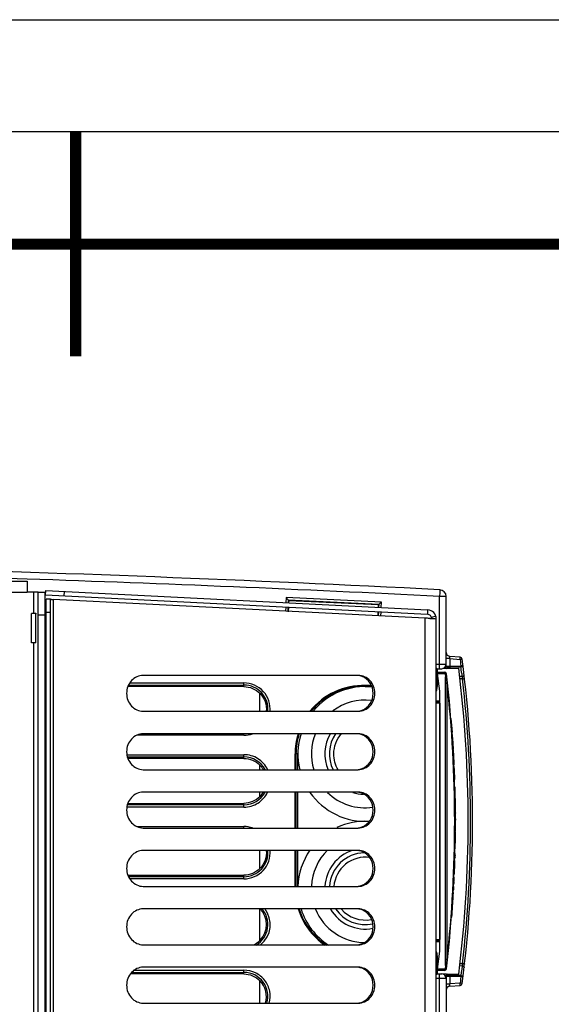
# Model space of a CAD drawing. Header units: millimetres. Extents: x 0 to 594, y 0 to 420.
# Tile 15 of 41: x 300 to 323, y 376 to 420. Entities that reach past the tile are written whole.
import ezdxf

# ---------------------------------------------------------------- set-up
doc = ezdxf.new("R2010")
doc.units = ezdxf.units.MM
doc.header["$LTSCALE"] = 32.67
doc.layers.get('0').update_dxf_attribs({"linetype": 'CONTINUOUS'})
doc.layers.add('ROUNDS', color=7, linetype='CONTINUOUS')

msp = doc.modelspace()

# ---------------------------------------------------------------- linework, layer by layer
at = {"color": 7, "linetype": 'CONTINUOUS'}
for p, q in [((0, 420), (594, 420)), ((318.4905, 391.0924), (318.4905, 394.3074)), ((311.4846, 394.1283), (311.4646, 394.1503)), ((311.4846, 394.1283), (311.4798, 394.025)), ((311.4846, 394.1283), (315.4855, 393.9454)), ((315.4797, 393.8224), (315.4855, 393.9454)), ((315.4855, 393.9454), (315.5042, 393.9625)), ((311.4705, 393.8252), (311.4613, 393.6269)), ((315.4618, 393.4379), (315.4704, 393.6226)), ((317.6658, 393.7116), (317.6557, 393.5119)), ((318.028, 393.4293), (317.8368, 393.3707)), ((319.1105, 391.5994), (318.6549, 391.6393)), ((318.0473, 391.134), (318.0751, 391.1055)), ((318.0751, 391.1055), (318.0905, 391.0889)), ((318.0905, 391.0889), (318.2923, 391.0907)), ((318.0905, 391.0889), (318.0905, 390.2924)), ((318.1019, 390.9421), (318.4216, 390.9366)), ((318.2062, 390.0833), (318.1107, 390.882)), ((318.4905, 391.0924), (318.3381, 391.0964)), ((318.4997, 391.0927), (319.0506, 391.108)), ((300.6807, 390.6924), (300.6356, 390.6924)), ((318.139, 390.5411), (318.0905, 390.5423)), ((309.4905, 390.2924), (304.3344, 390.2924)), ((310.1995, 389.1924), (310.1995, 389.9976)), ((314.8905, 390.2924), (315.172, 390.2924)), ((318.2062, 378.5014), (318.2062, 390.0833)), ((318.1938, 389.649), (318.0291, 389.6483)), ((318.1991, 389.6313), (318.1938, 389.649)), ((318.201, 389.5516), (318.201, 379.0332)), ((318.7187, 388.8691), (318.6987, 388.8691)), ((318.7334, 388.6863), (318.7134, 388.6863)), ((318.7515, 388.4488), (318.7315, 388.4488)), ((318.7649, 388.266), (318.7449, 388.266)), ((318.7721, 388.1634), (318.7521, 388.1634)), ((318.786, 387.9564), (318.766, 387.9564)), ((311.8916, 386.5924), (311.8916, 387.2924)), ((318.8013, 387.7145), (318.7813, 387.7145)), ((318.8136, 387.5075), (318.7936, 387.5075)), ((318.8151, 387.4826), (318.7951, 387.4826)), ((318.8251, 387.3017), (318.8051, 387.3017)), ((318.8277, 387.252), (318.8251, 387.3017)), ((309.4905, 387.0924), (304.3344, 387.0924)), ((318.8277, 387.252), (318.8077, 387.252)), ((318.838, 387.0518), (318.818, 387.0518)), ((318.8404, 387.0033), (318.8204, 387.0033)), ((318.8404, 387.0033), (318.838, 387.0518)), ((310.1995, 386.5924), (310.1995, 386.7976)), ((318.8493, 386.8118), (318.8293, 386.8118)), ((318.8528, 386.7335), (318.8328, 386.7335)), ((318.8749, 386.159), (318.8549, 386.159)), ((310.1995, 385.3871), (310.1995, 385.5924)), ((311.8916, 383.9924), (311.8916, 385.5924)), ((318.8854, 385.8132), (318.8654, 385.8132)), ((318.8895, 385.6504), (318.8695, 385.6504)), ((304.3344, 385.0924), (309.4905, 385.0924)), ((318.9003, 385.0896), (318.8803, 385.0896)), ((318.9016, 384.9932), (318.8816, 384.9932)), ((318.9047, 384.6743), (318.9049, 384.6488)), ((318.9049, 384.6488), (318.8849, 384.6488)), ((318.8857, 384.4834), (318.9057, 384.4834)), ((318.8859, 384.4094), (318.9059, 384.4094)), ((318.9059, 384.4094), (318.906, 384.3473)), ((318.9041, 383.8275), (318.8841, 383.8275)), ((318.9049, 383.9363), (318.8849, 383.9363)), ((318.9007, 383.5216), (318.8807, 383.5216)), ((318.9024, 383.659), (318.8824, 383.659)), ((310.1995, 382.1871), (310.1995, 382.9924)), ((311.8916, 381.3924), (311.8916, 382.9924)), ((318.8927, 383.0696), (318.8727, 383.0696)), ((318.879, 382.5536), (318.859, 382.5536)), ((318.8807, 382.6074), (318.8606, 382.6074)), ((318.8825, 382.6696), (318.8625, 382.6696)), ((318.8831, 382.6915), (318.8631, 382.6915)), ((318.8853, 382.7696), (318.8653, 382.7696)), ((318.8858, 382.7884), (318.8658, 382.7884)), ((318.8876, 382.8574), (318.8676, 382.8574)), ((318.8831, 382.6915), (318.8825, 382.6696)), ((318.8858, 382.7884), (318.8853, 382.7696)), ((304.3344, 381.8924), (309.4905, 381.8924)), ((318.843, 381.6365), (318.823, 381.6365)), ((318.8507, 381.805), (318.8307, 381.805)), ((318.8567, 381.9424), (318.8367, 381.9424)), ((318.8215, 381.2175), (318.8015, 381.2175)), ((318.8305, 381.386), (318.8105, 381.386)), ((318.8353, 381.4786), (318.8153, 381.4786)), ((318.7942, 380.7549), (318.7742, 380.7549)), ((318.8066, 380.9564), (318.7866, 380.9564)), ((318.8163, 381.1236), (318.7963, 381.1236)), ((310.1995, 378.9871), (310.1995, 380.3976)), ((318.7784, 380.5137), (318.7584, 380.5137)), ((318.7833, 380.5877), (318.7633, 380.5877)), ((318.7427, 380.0188), (318.7227, 380.0188)), ((318.7428, 380.02), (318.7427, 380.0188)), ((318.1991, 378.9535), (318.1938, 378.9358)), ((318.0291, 378.9365), (318.1938, 378.9358)), ((318.0905, 378.2924), (318.0905, 377.4959)), ((318.1107, 377.7028), (318.2062, 378.5014)), ((318.0905, 378.0425), (318.139, 378.0437)), ((318.4216, 377.6482), (318.1019, 377.6426)), ((309.4905, 377.4924), (304.4452, 377.4924)), ((310.1995, 376.1924), (310.1995, 377.1976)), ((318.0751, 377.4792), (318.0912, 377.4959)), ((318.0905, 377.4959), (318.2923, 377.4941)), ((318.4905, 377.4924), (318.3381, 377.4884)), ((318.4905, 377.4924), (318.4905, 336.2774)), ((318.4914, 377.4924), (319.0506, 377.4768)), ((318.6549, 376.9455), (319.1105, 376.9854))]:
    msp.add_line(p, q, dxfattribs=at)
at = {"color": 2, "linetype": 'CONTINUOUS'}
msp.add_line((589, 415), (15, 415), dxfattribs=at)
at = {"color": 3, "linetype": 'CONTINUOUS'}
for p, q in [((276.6356, 394.9924), (299.8356, 394.9924)), ((299.8356, 394.9924), (299.8356, 394.4924)), ((300.3356, 394.4924), (299.8356, 394.4924)), ((317.5581, 393.3368), (301.0026, 394.1753)), ((300.0356, 392.2424), (300.0356, 393.5424)), ((300.2356, 393.5424), (300.0356, 393.5424)), ((318.0456, 337.2726), (318.0456, 393.3121)), ((300.2356, 392.2424), (300.0356, 392.2424)), ((314.5789, 390.7924), (305.0057, 390.7924)), ((305.0057, 389.1924), (314.5789, 389.1924)), ((314.5789, 388.1924), (305.0057, 388.1924)), ((305.0057, 386.5924), (314.5789, 386.5924)), ((314.5789, 385.5924), (305.0057, 385.5924)), ((305.0057, 383.9924), (314.5789, 383.9924)), ((314.5789, 382.9924), (305.0057, 382.9924)), ((305.0057, 381.3924), (314.5789, 381.3924)), ((314.5789, 380.3924), (305.0057, 380.3924)), ((305.0057, 378.7924), (314.5789, 378.7924)), ((314.5789, 377.7924), (305.0057, 377.7924)), ((305.0057, 376.1924), (314.5789, 376.1924))]:
    msp.add_line(p, q, dxfattribs=at)
at = {"color": 9, "linetype": 'CONTINUOUS'}
for p, q in [((276.6356, 394.4924), (299.8356, 394.4924)), ((300.1356, 393.5424), (300.1356, 394.4924)), ((318.4905, 394.3074), (318.1958, 394.3074)), ((318.1958, 391.2885), (318.1958, 394.3074)), ((301.0026, 394.1753), (301.0026, 336.4095)), ((311.3711, 394.2548), (311.3607, 394.031)), ((315.6104, 394.0577), (311.3711, 394.2548)), ((311.4645, 394.1504), (311.4587, 394.0261)), ((311.4646, 394.1503), (315.5043, 393.9625)), ((315.4976, 393.8215), (315.5042, 393.9625)), ((315.5991, 393.8163), (315.6104, 394.0577)), ((300.2356, 392.2424), (300.2356, 393.5424)), ((311.3514, 393.8313), (311.343, 393.6516)), ((311.4494, 393.8263), (311.4411, 393.6466)), ((315.48, 393.4421), (315.4883, 393.6217)), ((315.5815, 393.4369), (315.5899, 393.6165)), ((317.5581, 337.248), (317.5581, 393.3368)), ((300.1356, 338.3424), (300.1356, 392.2424)), ((318.0456, 391.2885), (318.1958, 391.2885)), ((318.1958, 391.2898), (318.4905, 391.2907)), ((318.6548, 391.5396), (318.5132, 391.5396)), ((318.6548, 391.5396), (319.1105, 391.4998)), ((318.6548, 391.5396), (318.6548, 391.207)), ((319.1105, 391.4998), (319.1226, 391.4062)), ((319.1226, 391.4062), (319.1345, 391.3126)), ((319.1345, 391.3126), (319.1463, 391.2189)), ((300.6356, 390.8821), (300.6807, 390.8821)), ((318.1107, 390.882), (318.4216, 390.8766)), ((318.4411, 390.8589), (318.4573, 390.7203)), ((318.4712, 390.8625), (318.4533, 390.8604)), ((318.4905, 391.207), (318.6548, 391.207)), ((318.6548, 391.207), (319.1463, 391.2189)), ((318.6548, 391.1558), (319.1463, 391.1677)), ((318.6548, 391.1558), (318.6548, 391.097)), ((319.1812, 390.8825), (319.192, 390.7914)), ((319.192, 390.7914), (319.198, 390.7399)), ((300.6356, 390.7836), (300.6807, 390.7836)), ((304.3571, 390.36), (309.4905, 390.36)), ((304.4195, 390.4591), (309.4916, 390.4591)), ((309.4905, 390.2924), (309.4905, 390.36)), ((318.4573, 377.8645), (318.4573, 390.7203)), ((318.4573, 390.7203), (318.4825, 390.6327)), ((318.4874, 390.7238), (318.4696, 390.7217)), ((318.4825, 390.6327), (318.5052, 390.5523)), ((318.5263, 390.4757), (318.5263, 378.1091)), ((319.198, 390.7399), (319.0949, 390.7374)), ((319.2158, 390.6378), (319.1067, 390.6352)), ((319.2604, 390.6431), (319.2939, 390.6473)), ((314.8907, 390.3008), (314.8905, 390.2924)), ((315.1716, 390.2937), (314.8907, 390.3008)), ((315.157, 390.3374), (314.8918, 390.3441)), ((318.0456, 390.2924), (318.0905, 390.2924)), ((318.0456, 389.6313), (318.1991, 389.6313)), ((318.201, 389.5516), (318.0456, 389.5516)), ((309.4916, 388.1257), (304.7244, 388.1257)), ((311.7639, 386.5924), (311.7639, 387.2926)), ((311.8916, 387.2924), (311.7639, 387.2924)), ((311.8063, 387.2924), (311.8063, 386.5924)), ((304.2805, 387.2591), (309.4916, 387.2591)), ((304.3118, 387.16), (309.4905, 387.16)), ((309.4905, 387.0924), (309.4905, 387.16)), ((318.8556, 386.6682), (318.8356, 386.6682)), ((318.8652, 386.4301), (318.8452, 386.4301)), ((300.657, 385.4913), (300.657, 385.7935)), ((311.7639, 383.9924), (311.7639, 385.5924)), ((311.8063, 385.5924), (311.8063, 383.9924)), ((309.4905, 385.0248), (309.4905, 385.0924)), ((318.8749, 385.4092), (318.8949, 385.4092)), ((318.8986, 385.2053), (318.8786, 385.2053)), ((318.8999, 385.121), (318.8799, 385.121)), ((309.4916, 384.9257), (304.2805, 384.9257)), ((309.4905, 385.0248), (304.3118, 385.0248)), ((318.9022, 384.9466), (318.8822, 384.9466)), ((318.9035, 384.8198), (318.8835, 384.8198)), ((318.9047, 384.6743), (318.8847, 384.6743)), ((318.906, 384.3473), (318.886, 384.3473)), ((304.7244, 384.0591), (309.4916, 384.0591)), ((318.9052, 383.9986), (318.8852, 383.9986)), ((318.9059, 384.1719), (318.8859, 384.1719)), ((318.8998, 383.4597), (318.8798, 383.4597)), ((318.9005, 383.5073), (318.8805, 383.5073)), ((311.7639, 381.3924), (311.7639, 382.9924)), ((311.8063, 382.9924), (311.8063, 381.3924)), ((318.8932, 383.0964), (318.8732, 383.0964)), ((318.8948, 383.1736), (318.8748, 383.1736)), ((318.897, 383.2897), (318.877, 383.2897)), ((318.8486, 382.2471), (318.8686, 382.2471)), ((309.4905, 381.8248), (304.3571, 381.8248)), ((309.4916, 381.7257), (304.4195, 381.7257)), ((309.4905, 381.8248), (309.4905, 381.8924)), ((318.8415, 381.6047), (318.8215, 381.6047)), ((318.8595, 382.0101), (318.8395, 382.0101)), ((318.8366, 381.5053), (318.8166, 381.5053)), ((300.657, 380.5913), (300.657, 380.8935)), ((318.7745, 380.4575), (318.7545, 380.4575)), ((318.7478, 380.0861), (318.7278, 380.0861)), ((318.7601, 380.252), (318.7401, 380.252)), ((318.0456, 379.0332), (318.201, 379.0332)), ((318.1991, 378.9535), (318.0456, 378.9535)), ((318.0905, 378.2924), (318.0456, 378.2924)), ((304.6182, 377.6591), (309.4916, 377.6591)), ((318.4216, 377.7082), (318.1107, 377.7028)), ((318.4573, 377.8645), (318.4411, 377.7259)), ((318.4712, 377.7223), (318.4533, 377.7244)), ((318.4825, 377.9522), (318.4573, 377.8645)), ((318.4874, 377.861), (318.4696, 377.863)), ((319.198, 377.8449), (319.0949, 377.8474)), ((319.2158, 377.947), (319.1067, 377.9496)), ((319.1812, 377.7023), (319.1639, 377.5597)), ((319.198, 377.8449), (319.1812, 377.7023)), ((319.2604, 377.9417), (319.2939, 377.9375)), ((304.4974, 377.56), (309.4905, 377.56)), ((309.4905, 377.4924), (309.4905, 377.56)), ((318.1958, 377.2963), (318.0456, 377.2963)), ((318.1958, 336.2774), (318.1958, 377.2963)), ((318.4905, 377.2941), (318.1958, 377.295)), ((318.6548, 377.3778), (318.5132, 377.3778)), ((318.6548, 377.4878), (318.6548, 377.429)), ((319.1463, 377.4171), (318.6548, 377.429)), ((319.1463, 377.3659), (318.6548, 377.3778)), ((318.6548, 377.3778), (318.6548, 377.0451)), ((319.1345, 377.2722), (319.1226, 377.1786)), ((319.1463, 377.3659), (319.1345, 377.2722)), ((319.1639, 377.5597), (319.1463, 377.4171)), ((319.1796, 377.3616), (319.1463, 377.3659)), ((318.4905, 377.0451), (318.6548, 377.0451)), ((319.1105, 377.085), (318.6548, 377.0451)), ((319.1226, 377.1786), (319.1105, 377.085))]:
    msp.add_line(p, q, dxfattribs=at)
at = {"color": 7, "linetype": 'CONTINUOUS', "const_width": 0.5}
for points in [[(302, 405), (302, 415)], [(20, 410), (584, 410)]]:
    msp.add_lwpolyline(points, dxfattribs=at)
at = {"color": 9, "linetype": 'CONTINUOUS'}
for points in [[(318.4216, 390.8766), (318.4308, 390.8741), (318.4378, 390.8678), (318.4411, 390.8589)], [(318.5432, 390.4831), (318.5405, 390.4813), (318.5348, 390.4793), (318.5263, 390.4772)], [(318.5434, 378.101), (318.5405, 378.1035), (318.5348, 378.1055), (318.5263, 378.1076)], [(318.4411, 377.7259), (318.4377, 377.7169), (318.4308, 377.7106), (318.4216, 377.7082)]]:
    msp.add_lwpolyline(points, dxfattribs=at)
for centre, radius, start, end in [((265.79, -631.8987), 1027.5433, 88.1011203, 88.4911059), ((265.7892, -631.9144), 1027.5591, 87.07659, 88.1011096), ((308.3062, 391.1999), 9.89, 359.92678, 0.52101), ((263.6814, 384.2417), 55.8957, 6.82333, 7.11778), ((309.4901, 389.2924), 1.0676, 354.56928, 89.98097), ((262.8484, 384.2924), 56.0202, 353.66302, 6.33698), ((318.0628, 390.4897), 1.1618, 7.5904, 9.09353), ((318.2767, 398.8019), 8.2179, 276.56181, 276.87533), ((263.4972, 384.2924), 56.0788, 353.50295, 6.49705), ((314.8147, 387.294), 3.0078, 88.55269, 140.45843), ((314.8905, 387.2924), 2.4, 83.43081, 127.11015), ((305.1729, 388.1296), 4.319, 359.94857, 0.85475), ((314.8343, 387.2898), 3.0279, 162.57572, 179.95165), ((314.8905, 387.2924), 2.4, 157.7483, 196.97842), ((314.8905, 387.2924), 1.8, 149.6216, 203.13805), ((309.4902, 386.0925), 1.0674, 28.10899, 89.98816), ((309.4902, 386.0923), 1.0674, 270.00796, 331.92235), ((314.8905, 387.2924), 2.4, 225.53677, 278.0418), ((314.8905, 387.2924), 1.8, 252.14133, 267.63372), ((309.4901, 382.8924), 1.0676, 270.01472, 5.43501), ((314.8905, 381.2924), 2.4, 134.50305, 177.52467), ((314.8905, 381.2924), 1.8, 108.78392, 176.67442), ((314.891, 381.2905), 1.4018, 81.96044, 175.79399), ((309.4901, 379.6924), 1.0675, 301.11837, 41.71853), ((309.4918, 379.6923), 1.1667, 309.38199, 37.49853), ((314.816, 381.2923), 3.0097, 197.48086, 236.78331), ((314.8905, 381.2924), 2.4, 202.2475, 269.59567), ((314.8905, 381.2924), 1.8, 210.3784, 280.86622), ((314.8905, 381.2923), 1.3998, 220.43435, 281.14635), ((318.2685, 369.7159), 8.2854, 83.12384, 83.4347), ((309.4901, 376.4924), 1.0675, 343.44632, 89.9821)]:
    msp.add_arc(centre, radius, start, end, dxfattribs=at)
at = {"color": 7, "linetype": 'CONTINUOUS'}
for centre, radius, start, end in [((265.7849, -631.8943), 1027.8389, 87.07658, 88.4911069), ((318.1905, 394.3074), 0.3, 0, 87.07658), ((317.6456, 393.3121), 0.2, 4.31655, 87.1), ((318.6705, 391.8186), 0.18, 179.99989, 265), ((318.2905, 391.2907), 0.2, 270.5, 360), ((319.1018, 391.4998), 0.1, 7.40797, 85), ((263.6684, 384.2924), 56, 352.59203, 7.40797), ((318.4202, 390.8566), 0.08, 6.74122, 88.99875), ((262.8868, 384.2924), 56, 353.25878, 6.74122), ((263.6684, 384.2924), 55.8, 352.98414, 7.01586), ((300.2456, 389.4924), 1, 63.85785, 66.79223), ((314.498, 390.0985), 0.694, 68.47164, 83.44966), ((314.8905, 387.2924), 3, 84.31073, 140.34315), ((317.5905, 390.2924), 0.5, 337.49977, 360), ((314.498, 389.8863), 0.694, 276.55034, 291.52836), ((262.906, 384.2924), 56, 4.06899, 4.68783), ((314.8905, 387.2924), 3, 162.43879, 193.52296), ((314.8905, 387.2924), 1.6, 145.64318, 206.29295), ((314.498, 387.4985), 0.694, 68.47164, 83.44966), ((262.906, 384.2924), 56, 3.29132, 3.96377), ((262.906, 384.2924), 56, 3.08044, 3.26584), ((262.906, 384.2924), 56, 2.82438, 3.02948), ((262.906, 384.2924), 56, 2.57857, 2.77471), ((309.4876, 386.0885), 1.0048, 30.34759, 44.88791), ((314.498, 387.2863), 0.694, 276.55034, 291.52836), ((262.906, 384.2924), 56, 1.91014, 2.49834), ((300.2456, 386.6924), 1, 293.20771, 296.142), ((309.4876, 386.0962), 1.0048, 315.11208, 329.65258), ((314.8905, 387.2924), 3, 214.82843, 273.67237), ((314.498, 384.8985), 0.694, 68.47164, 83.44966), ((262.906, 384.2924), 56, 0.39074, 1.55616), ((300.2456, 384.5924), 1, 63.85785, 66.79223), ((314.8905, 381.2924), 3, 87.00557, 114.89873), ((262.906, 384.2924), 56, 359.54982, 0.05615), ((262.906, 384.2924), 56, 0.11594, 0.36466), ((314.498, 384.6863), 0.694, 276.55034, 291.52836), ((262.906, 384.2924), 56, 358.7497, 359.52435), ((314.8905, 381.2924), 3, 145.17157, 178.06815), ((314.498, 382.2985), 0.694, 68.47164, 83.44966), ((314.8905, 381.2924), 1.6, 91.66385, 176.35988), ((262.906, 384.2924), 56, 357.59495, 358.22067), ((262.906, 384.2924), 56, 358.27575, 358.53163), ((262.906, 384.2924), 56, 357.1199, 357.25864), ((262.906, 384.2924), 56, 357.28167, 357.45424), ((314.498, 382.0863), 0.694, 276.55034, 291.52836), ((262.906, 384.2924), 56, 356.85237, 357.025), ((300.2456, 381.7924), 1, 293.20771, 296.142), ((262.906, 384.2924), 56, 356.20679, 356.75616), ((300.2456, 379.6924), 1, 63.85785, 66.79223), ((309.4926, 379.6924), 0.9985, 315.06499, 44.93501), ((314.8905, 381.2924), 3, 197.56121, 236.91426), ((314.8905, 381.2924), 1.6, 214.40616, 282.04938), ((314.498, 379.6985), 0.694, 68.47164, 83.44966), ((262.906, 384.2924), 56, 355.62454, 356.13093), ((309.4861, 379.6987), 1.0076, 294.97324, 315.0735), ((314.498, 379.4863), 0.694, 276.55034, 291.52836), ((317.5905, 378.2924), 0.5, 0, 21.40703), ((314.498, 377.0985), 0.694, 68.47164, 83.44966), ((318.4202, 377.7282), 0.08, 271, 353.25753), ((309.4928, 376.4924), 0.9984, 342.28953, 44.94219), ((313.3955, 382.04), 6.5345, 315.38848, 315.73692), ((318.2905, 377.2941), 0.2, 0, 89.5), ((318.6705, 376.7662), 0.18, 95, 180.00011), ((319.1018, 377.085), 0.1, 275, 352.59203), ((314.498, 376.8863), 0.694, 276.55034, 291.52836)]:
    msp.add_arc(centre, radius, start, end, dxfattribs=at)
at = {"color": 3, "linetype": 'CONTINUOUS'}
for centre, radius, start, end in [((300.2356, 393.6424), 0.1, 270, 284.99997), ((317.6456, 393.3121), 0.4, 0, 87.1), ((316.6358, 360.3928), 32.9569, 88.05005, 88.39636)]:
    msp.add_arc(centre, radius, start, end, dxfattribs=at)
at = {"color": 7, "linetype": 'CONTINUOUS'}
for centre, major_axis, ratio, start_param, end_param in [((318.1091, 390.882), (-0.0072, 0.0601), 0.0259345, -1.5740543, -1.0625647), ((318.1989, 389.5516), (0, 0.08), 0.0261859, -1.5707963, -0.0872665), ((318.1989, 379.0332), (0, 0.08), 0.0261859, -3.0543262, -1.5707963), ((318.1091, 377.7028), (0.0072, 0.0601), 0.0259345, -3.1380301, -1.5675383)]:
    msp.add_ellipse(centre, major_axis=major_axis, ratio=ratio, start_param=start_param, end_param=end_param, dxfattribs=at)
at = {"color": 9, "linetype": 'CONTINUOUS'}
for points, knots in [([(318.2058, 394.607), (318.2135, 394.6066), (318.1976, 394.5603), (318.21, 394.514), (318.1991, 394.4139), (318.1977, 394.3456), (318.1958, 394.3074)], [0, 0, 0, 0, 0.0763318, 0.2929347, 0.6172725, 1, 1, 1, 1]), ([(318.6548, 391.5396), (318.6512, 391.5631), (318.6478, 391.5922), (318.6486, 391.6213), (318.6492, 391.6265)], [0, 0, 0, 0, 0.8177079, 1, 1, 1, 1]), ([(318.6492, 391.6265), (318.6496, 391.6298), (318.6498, 391.6343), (318.6533, 391.6394), (318.6548, 391.6393)], [0, 0, 0, 0, 0.6839222, 1, 1, 1, 1]), ([(319.1137, 391.5858), (319.1134, 391.5892), (319.1129, 391.5928), (319.1119, 391.5993), (319.1105, 391.5994)], [0, 0, 0, 0, 0.7133156, 1, 1, 1, 1]), ([(319.1105, 391.4998), (319.1125, 391.5231), (319.1144, 391.5518), (319.114, 391.5805), (319.1137, 391.5858)], [0, 0, 0, 0, 0.8160086, 1, 1, 1, 1]), ([(318.194, 391.0898), (318.2027, 391.0899), (318.1856, 391.1427), (318.1961, 391.1634), (318.1962, 391.1872)], [0, 0, 0, 0, 0.2676938, 1, 1, 1, 1]), ([(318.4216, 390.9366), (318.4221, 390.9366), (318.4213, 390.9332), (318.422, 390.9319), (318.422, 390.9303)], [0, 0, 0, 0, 0.2522716, 1, 1, 1, 1]), ([(318.422, 390.9303), (318.4221, 390.925), (318.4221, 390.9111), (318.4218, 390.8973), (318.4215, 390.8887)], [0, 0, 0, 0, 0.3829215, 1, 1, 1, 1]), ([(318.4996, 390.866), (318.4999, 390.8637), (318.4839, 390.8676), (318.4784, 390.8634), (318.4712, 390.8625)], [0, 0, 0, 0, 0.2441031, 1, 1, 1, 1]), ([(318.5513, 391.1329), (318.5487, 391.1317), (318.5435, 391.1292), (318.5385, 391.1265), (318.5361, 391.1251)], [0, 0, 0, 0, 0.5084853, 1, 1, 1, 1]), ([(319.2781, 390.7751), (319.2817, 390.7792), (319.2875, 390.7877), (319.2892, 390.7981), (319.2887, 390.8028)], [0, 0, 0, 0, 0.5377566, 1, 1, 1, 1]), ([(309.4904, 390.36), (309.4909, 390.3637), (309.4913, 390.3969), (309.4919, 390.4298), (309.4919, 390.4591)], [0, 0, 0, 0, 0.1146877, 1, 1, 1, 1]), ([(310.6541, 389.1912), (310.6812, 389.5032), (310.4605, 390.1821), (309.8048, 390.4558), (309.4916, 390.4591)], [0, 0, 0, 0, 0.4999878, 1, 1, 1, 1]), ([(314.8918, 390.3441), (314.4295, 390.3532), (313.4871, 390.1644), (312.7305, 389.569), (312.4403, 389.209)], [0, 0, 0, 0, 0.4999996, 1, 1, 1, 1]), ([(318.5159, 390.7272), (318.5161, 390.7249), (318.5001, 390.7288), (318.4946, 390.7246), (318.4874, 390.7238)], [0, 0, 0, 0, 0.2440254, 1, 1, 1, 1]), ([(319.2447, 390.7525), (319.2513, 390.7554), (319.2634, 390.7617), (319.2739, 390.7704), (319.2781, 390.7751)], [0, 0, 0, 0, 0.5366803, 1, 1, 1, 1]), ([(319.2939, 390.6473), (319.2971, 390.6477), (319.2996, 390.6494), (319.3065, 390.6481), (319.3064, 390.6492)], [0, 0, 0, 0, 0.7531992, 1, 1, 1, 1]), ([(314.8922, 390.3441), (314.892, 390.3358), (314.8915, 390.3214), (314.891, 390.3069), (314.8907, 390.3008)], [0, 0, 0, 0, 0.5721222, 1, 1, 1, 1]), ([(309.4904, 387.16), (309.4909, 387.1637), (309.4913, 387.1969), (309.4919, 387.2298), (309.4919, 387.2591)], [0, 0, 0, 0, 0.1146877, 1, 1, 1, 1]), ([(310.5436, 386.5974), (310.4503, 386.7918), (310.1475, 387.1359), (309.7072, 387.2568), (309.4916, 387.2591)], [0, 0, 0, 0, 0.4999922, 1, 1, 1, 1]), ([(309.4916, 384.9257), (309.7071, 384.9283), (310.1473, 385.0486), (310.4501, 385.3927), (310.5434, 385.587)], [0, 0, 0, 0, 0.500003, 1, 1, 1, 1]), ([(309.4919, 384.9257), (309.4919, 384.9373), (309.4913, 384.9703), (309.4932, 385.0036), (309.4904, 385.0248)], [0, 0, 0, 0, 0.3523362, 1, 1, 1, 1]), ([(309.4916, 381.7257), (309.8048, 381.7295), (310.4604, 382.0024), (310.6811, 382.6815), (310.6541, 382.9935)], [0, 0, 0, 0, 0.4999993, 1, 1, 1, 1]), ([(309.4919, 381.7257), (309.4919, 381.7373), (309.4913, 381.7703), (309.4932, 381.8036), (309.4904, 381.8248)], [0, 0, 0, 0, 0.3523362, 1, 1, 1, 1]), ([(309.4904, 377.56), (309.4909, 377.5637), (309.4913, 377.5969), (309.4919, 377.6298), (309.4919, 377.6591)], [0, 0, 0, 0, 0.1146877, 1, 1, 1, 1]), ([(310.6184, 376.189), (310.6644, 376.3597), (310.6774, 376.7278), (310.4505, 377.2269), (310.0273, 377.5773), (309.6683, 377.6572), (309.4916, 377.6591)], [0, 0, 0, 0, 0.2500003, 0.4999732, 0.7499866, 1, 1, 1, 1]), ([(318.422, 377.6541), (318.4221, 377.6593), (318.4221, 377.6731), (318.4218, 377.6868), (318.4215, 377.6954)], [0, 0, 0, 0, 0.3773695, 1, 1, 1, 1]), ([(318.4216, 377.6482), (318.4221, 377.6482), (318.4214, 377.6513), (318.422, 377.6526), (318.422, 377.6541)], [0, 0, 0, 0, 0.2509173, 1, 1, 1, 1]), ([(318.4996, 377.7188), (318.4999, 377.7211), (318.4839, 377.7172), (318.4784, 377.7214), (318.4712, 377.7223)], [0, 0, 0, 0, 0.2440291, 1, 1, 1, 1]), ([(318.5159, 377.8576), (318.5161, 377.8599), (318.5001, 377.856), (318.4946, 377.8602), (318.4874, 377.861)], [0, 0, 0, 0, 0.2440258, 1, 1, 1, 1]), ([(319.204, 377.8771), (319.2032, 377.8732), (319.2018, 377.8659), (319.2002, 377.8587), (319.1994, 377.8554)], [0, 0, 0, 0, 0.542972, 1, 1, 1, 1]), ([(319.2447, 377.8323), (319.2513, 377.8294), (319.2634, 377.8231), (319.2739, 377.8143), (319.2781, 377.8097)], [0, 0, 0, 0, 0.5366813, 1, 1, 1, 1]), ([(319.2781, 377.8097), (319.2817, 377.8056), (319.2875, 377.797), (319.2892, 377.7866), (319.2887, 377.782)], [0, 0, 0, 0, 0.537757, 1, 1, 1, 1]), ([(319.2939, 377.9375), (319.2971, 377.9371), (319.2996, 377.9354), (319.3065, 377.9367), (319.3064, 377.9356)], [0, 0, 0, 0, 0.7531917, 1, 1, 1, 1]), ([(318.1958, 377.295), (318.196, 377.3187), (318.1952, 377.3848), (318.2002, 377.4515), (318.1944, 377.4936)], [0, 0, 0, 0, 0.3573851, 1, 1, 1, 1]), ([(319.2372, 377.3635), (319.2425, 377.364), (319.2182, 377.3487), (319.2044, 377.3594), (319.188, 377.3605), (319.1796, 377.3616)], [0, 0, 0, 0, 0.264778, 0.5824838, 1, 1, 1, 1]), ([(318.6548, 376.9455), (318.6451, 376.9447), (318.6519, 377.0002), (318.6512, 377.0216), (318.6548, 377.0451)], [0, 0, 0, 0, 0.2911313, 1, 1, 1, 1]), ([(319.201, 377.0721), (319.2021, 377.0811), (319.15, 377.0696), (319.1317, 377.0822), (319.1105, 377.085)], [0, 0, 0, 0, 0.2975486, 1, 1, 1, 1])]:
    msp.add_open_spline(points, degree=3, knots=knots, dxfattribs=at)
at = {"color": 3, "linetype": 'CONTINUOUS'}
for points, knots in [([(300.8807, 394.1877), (300.8807, 394.1847), (300.8978, 394.1848), (300.9166, 394.1801), (300.9573, 394.1784), (300.986, 394.1763), (301.0026, 394.1753)], [0, 0, 0, 0, 0.0735792, 0.2766022, 0.594202, 1, 1, 1, 1]), ([(317.7573, 393.3307), (317.7718, 393.3302), (317.8236, 393.3283), (317.8754, 393.3263), (317.9127, 393.3245)], [0, 0, 0, 0, 0.2798349, 1, 1, 1, 1]), ([(317.9127, 393.3245), (317.9228, 393.324), (317.9558, 393.3223), (317.9888, 393.3204), (318.0116, 393.3183)], [0, 0, 0, 0, 0.307493, 1, 1, 1, 1]), ([(318.0116, 393.3183), (318.0201, 393.3175), (318.028, 393.3149), (318.0456, 393.3152), (318.0456, 393.3121)], [0, 0, 0, 0, 0.7379224, 1, 1, 1, 1]), ([(305.0057, 390.7924), (304.8154, 390.7924), (304.4116, 390.6028), (304.1961, 389.9924), (304.4116, 389.382), (304.8154, 389.1924), (305.0057, 389.1924)], [0, 0, 0, 0, 0.2426865, 0.5, 0.7573135, 1, 1, 1, 1]), ([(314.5789, 389.1924), (314.7693, 389.1924), (315.1731, 389.382), (315.3885, 389.9924), (315.1731, 390.6028), (314.7693, 390.7924), (314.5789, 390.7924)], [0, 0, 0, 0, 0.2426865, 0.5, 0.7573135, 1, 1, 1, 1]), ([(305.0057, 388.1924), (304.8154, 388.1924), (304.4116, 388.0028), (304.1961, 387.3924), (304.4116, 386.782), (304.8154, 386.5924), (305.0057, 386.5924)], [0, 0, 0, 0, 0.2426865, 0.5, 0.7573135, 1, 1, 1, 1]), ([(314.5789, 386.5924), (314.7693, 386.5924), (315.1731, 386.782), (315.3885, 387.3924), (315.1731, 388.0028), (314.7693, 388.1924), (314.5789, 388.1924)], [0, 0, 0, 0, 0.2426865, 0.5, 0.7573135, 1, 1, 1, 1]), ([(305.0057, 385.5924), (304.8154, 385.5924), (304.4116, 385.4028), (304.1961, 384.7924), (304.4116, 384.182), (304.8154, 383.9924), (305.0057, 383.9924)], [0, 0, 0, 0, 0.2426865, 0.5, 0.7573135, 1, 1, 1, 1]), ([(314.5789, 383.9924), (314.7693, 383.9924), (315.1731, 384.182), (315.3885, 384.7924), (315.1731, 385.4028), (314.7693, 385.5924), (314.5789, 385.5924)], [0, 0, 0, 0, 0.2426865, 0.5, 0.7573135, 1, 1, 1, 1]), ([(305.0057, 382.9924), (304.8154, 382.9924), (304.4116, 382.8028), (304.1961, 382.1924), (304.4116, 381.582), (304.8154, 381.3924), (305.0057, 381.3924)], [0, 0, 0, 0, 0.2426865, 0.5, 0.7573135, 1, 1, 1, 1]), ([(314.5789, 381.3924), (314.7693, 381.3924), (315.1731, 381.582), (315.3885, 382.1924), (315.1731, 382.8028), (314.7693, 382.9924), (314.5789, 382.9924)], [0, 0, 0, 0, 0.2426865, 0.5, 0.7573135, 1, 1, 1, 1]), ([(305.0057, 380.3924), (304.8154, 380.3924), (304.4116, 380.2028), (304.1961, 379.5924), (304.4116, 378.982), (304.8154, 378.7924), (305.0057, 378.7924)], [0, 0, 0, 0, 0.2426865, 0.5, 0.7573135, 1, 1, 1, 1]), ([(314.5789, 378.7924), (314.7693, 378.7924), (315.1731, 378.982), (315.3885, 379.5924), (315.1731, 380.2028), (314.7693, 380.3924), (314.5789, 380.3924)], [0, 0, 0, 0, 0.2426865, 0.5, 0.7573135, 1, 1, 1, 1]), ([(305.0057, 377.7924), (304.8154, 377.7924), (304.4116, 377.6028), (304.1961, 376.9924), (304.4116, 376.382), (304.8154, 376.1924), (305.0057, 376.1924)], [0, 0, 0, 0, 0.2426865, 0.5, 0.7573135, 1, 1, 1, 1]), ([(314.5789, 376.1924), (314.7693, 376.1924), (315.1731, 376.382), (315.3885, 376.9924), (315.1731, 377.6028), (314.7693, 377.7924), (314.5789, 377.7924)], [0, 0, 0, 0, 0.2426865, 0.5, 0.7573135, 1, 1, 1, 1])]:
    msp.add_open_spline(points, degree=3, knots=knots, dxfattribs=at)
at = {"color": 7, "linetype": 'CONTINUOUS'}
for points, knots in [([(311.3711, 394.2548), (311.3809, 394.244), (311.4125, 394.2096), (311.4429, 394.1742), (311.4645, 394.1504)], [0, 0, 0, 0, 0.3122271, 1, 1, 1, 1]), ([(315.6104, 394.0577), (315.5991, 394.0474), (315.5641, 394.0154), (315.5281, 393.9843), (315.5043, 393.9625)], [0, 0, 0, 0, 0.320171, 1, 1, 1, 1]), ([(319.2017, 391.5017), (319.2018, 391.5062), (319.1946, 391.5198), (319.16, 391.4944), (319.1324, 391.5023), (319.1105, 391.4998)], [0, 0, 0, 0, 0.1360284, 0.3362218, 1, 1, 1, 1]), ([(319.2372, 391.2213), (319.2388, 391.2336), (319.214, 391.1795), (319.1835, 391.1776), (319.1589, 391.1695), (319.1463, 391.1677)], [0, 0, 0, 0, 0.338437, 0.6541558, 1, 1, 1, 1]), ([(319.2, 391.2262), (319.2098, 391.2273), (319.2224, 391.2353), (319.2374, 391.2251), (319.2372, 391.2213)], [0, 0, 0, 0, 0.7206948, 1, 1, 1, 1]), ([(314.7527, 389.2406), (314.8945, 389.2966), (315.1497, 389.5149), (315.2819, 389.9924), (315.1497, 390.4699), (314.8945, 390.6882), (314.7527, 390.7442)], [0, 0, 0, 0, 0.2445578, 0.5, 0.7554422, 1, 1, 1, 1]), ([(314.7527, 386.6406), (314.8945, 386.6966), (315.1497, 386.9149), (315.2819, 387.3924), (315.1497, 387.8699), (314.8945, 388.0882), (314.7527, 388.1442)], [0, 0, 0, 0, 0.2445578, 0.5, 0.7554422, 1, 1, 1, 1]), ([(314.7527, 384.0406), (314.8945, 384.0966), (315.1497, 384.3149), (315.2819, 384.7924), (315.1497, 385.2699), (314.8945, 385.4882), (314.7527, 385.5442)], [0, 0, 0, 0, 0.2445578, 0.5, 0.7554422, 1, 1, 1, 1]), ([(314.7527, 381.4406), (314.8945, 381.4966), (315.1497, 381.7149), (315.2819, 382.1924), (315.1497, 382.6699), (314.8945, 382.8882), (314.7527, 382.9442)], [0, 0, 0, 0, 0.2445578, 0.5, 0.7554422, 1, 1, 1, 1]), ([(314.7527, 378.8406), (314.8945, 378.8966), (315.1497, 379.1149), (315.2819, 379.5924), (315.1497, 380.0699), (314.8945, 380.2882), (314.7527, 380.3442)], [0, 0, 0, 0, 0.2445578, 0.5, 0.7554422, 1, 1, 1, 1]), ([(314.7527, 376.2406), (314.8945, 376.2966), (315.1497, 376.5149), (315.2819, 376.9924), (315.1497, 377.4699), (314.8945, 377.6882), (314.7527, 377.7442)], [0, 0, 0, 0, 0.2445578, 0.5, 0.7554422, 1, 1, 1, 1]), ([(319.2108, 377.3927), (319.2162, 377.3883), (319.2247, 377.3799), (319.2322, 377.3706), (319.235, 377.3667)], [0, 0, 0, 0, 0.5872707, 1, 1, 1, 1]), ([(319.235, 377.3667), (319.2358, 377.3656), (319.2387, 377.3646), (319.2372, 377.3635), (319.2372, 377.3635)], [0, 0, 0, 0, 0.9975043, 1, 1, 1, 1]), ([(319.1105, 376.9854), (319.1203, 376.9862), (319.1068, 377.0388), (319.1125, 377.0616), (319.1105, 377.085)], [0, 0, 0, 0, 0.2936258, 1, 1, 1, 1])]:
    msp.add_open_spline(points, degree=3, knots=knots, dxfattribs=at)
at = {"color": 9, "linetype": 'CONTINUOUS'}
for points in [[(318.5361, 391.1251), (318.5221, 391.1169), (318.5085, 391.1063), (318.4997, 391.0927)], [(318.6548, 391.1558), (318.6195, 391.1542), (318.5835, 391.1475), (318.5513, 391.1329)], [(318.6548, 391.1558), (318.654, 391.1728), (318.6541, 391.1899), (318.6548, 391.207)], [(319.1463, 391.1677), (319.1468, 391.1847), (319.1467, 391.2018), (319.1463, 391.2189)], [(318.5052, 390.5523), (318.5124, 390.5273), (318.5195, 390.5023), (318.5263, 390.4772)], [(319.198, 390.7399), (319.214, 390.742), (319.2299, 390.7461), (319.2447, 390.7525)], [(319.198, 390.7399), (319.2023, 390.7177), (319.2064, 390.6956), (319.21, 390.6733)], [(309.4916, 388.1257), (309.6193, 388.1272), (309.7485, 388.1478), (309.8696, 388.1886)], [(311.9004, 388.196), (311.8105, 387.905), (311.7655, 387.5971), (311.7639, 387.2926)], [(313.4896, 387.2985), (313.4896, 387.619), (313.6166, 387.9557), (313.8243, 388.1997)], [(313.6826, 386.5848), (313.558, 386.7975), (313.4896, 387.0521), (313.4896, 387.2985)], [(309.4914, 383.9908), (309.4918, 384.0135), (309.4919, 384.0363), (309.4919, 384.0591)], [(309.8679, 383.9967), (309.7474, 384.0372), (309.6187, 384.0578), (309.4916, 384.0591)], [(311.9004, 380.3888), (312.098, 379.749), (312.5406, 379.1504), (313.0933, 378.7724)], [(318.5263, 378.1076), (318.5124, 378.0556), (318.4973, 378.004), (318.4825, 377.9522)], [(319.198, 377.8449), (319.214, 377.8428), (319.2299, 377.8387), (319.2447, 377.8323)], [(319.2158, 377.947), (319.2121, 377.9236), (319.2084, 377.9003), (319.204, 377.8771)], [(318.4997, 377.4921), (318.5177, 377.464), (318.5529, 377.4487), (318.5851, 377.4398)], [(318.5851, 377.4398), (318.6078, 377.4335), (318.6314, 377.4301), (318.6548, 377.429)], [(318.6548, 377.3778), (318.6541, 377.3949), (318.654, 377.412), (318.6548, 377.429)], [(319.1463, 377.3659), (319.1467, 377.383), (319.1468, 377.4001), (319.1463, 377.4171)]]:
    msp.add_open_spline(points, degree=3, dxfattribs=at)
at = {"color": 7, "linetype": 'CONTINUOUS'}
for points in [[(319.1463, 391.2189), (319.1643, 391.221), (319.1821, 391.2242), (319.2, 391.2262)], [(309.4905, 390.2924), (309.7465, 390.2924), (310.019, 390.1791), (310.1995, 389.9976)], [(310.1995, 389.9976), (310.4009, 389.7958), (310.5147, 389.4754), (310.4861, 389.1917)], [(309.4905, 387.0924), (309.7465, 387.0924), (310.019, 386.9791), (310.1995, 386.7976)], [(310.1995, 385.3871), (310.019, 385.2057), (309.7465, 385.0923), (309.4905, 385.0924)], [(310.4861, 382.9931), (310.5147, 382.7094), (310.4009, 382.389), (310.1995, 382.1871)], [(310.1995, 382.1871), (310.019, 382.0057), (309.7465, 381.8923), (309.4905, 381.8924)], [(309.4905, 377.4924), (309.7465, 377.4924), (310.019, 377.3791), (310.1995, 377.1976)], [(319.1463, 377.4171), (319.1691, 377.4139), (319.1931, 377.4073), (319.2108, 377.3927)]]:
    msp.add_open_spline(points, degree=3, dxfattribs=at)
at = {"layer": 'ROUNDS', "color": 3, "linetype": 'CONTINUOUS'}
for p, q in [((300.3356, 336.0924), (300.3356, 394.4924)), ((300.6678, 394.5727), (317.6658, 393.7116)), ((300.8807, 336.3971), (300.8807, 394.1877))]:
    msp.add_line(p, q, dxfattribs=at)
at = {"layer": 'ROUNDS', "color": 7, "linetype": 'CONTINUOUS'}
for p, q in [((300.3356, 394.4924), (300.6356, 394.4924)), ((300.6356, 394.4924), (300.6356, 336.0924)), ((300.6577, 394.373), (300.6678, 394.5727)), ((300.6577, 394.373), (317.6557, 393.5119)), ((300.6807, 336.3971), (300.6807, 394.1877)), ((300.8807, 394.1877), (300.6807, 394.1877))]:
    msp.add_line(p, q, dxfattribs=at)
at = {"layer": 'ROUNDS', "color": 9, "linetype": 'CONTINUOUS'}
for p, q in [((301.4911, 394.3308), (301.5012, 394.5305)), ((300.3356, 393.4924), (300.6356, 393.4924)), ((300.8807, 393.5877), (300.6807, 393.5877))]:
    msp.add_line(p, q, dxfattribs=at)

doc.saveas('drawing.dxf')
